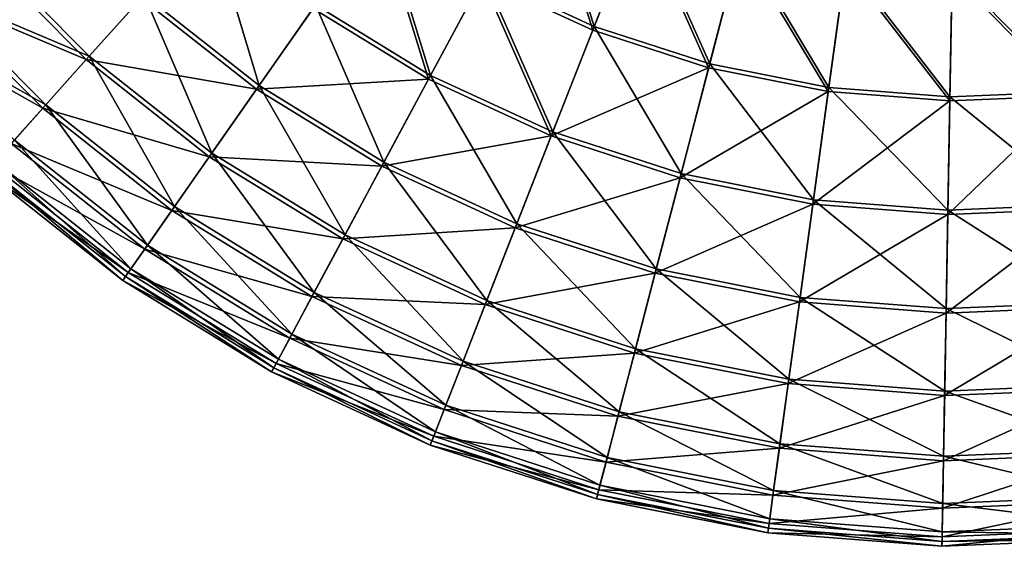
# Model space of a CAD drawing. Header units: millimetres. Extents: x -842 to -342, y 0 to 500.
# Tile 3 of 68: x -752 to -585, y 0 to 89. Entities that reach past the tile are written whole.
import ezdxf

# ---------------------------------------------------------------- set-up
doc = ezdxf.new("R2010")
doc.units = ezdxf.units.MM
doc.header["$LTSCALE"] = 25.4
doc.layers.get('0').update_dxf_attribs({"true_color": 0xff5454})

# ---------------------------------------------------------------- blocks, each defined once
blk = doc.blocks.new('HEMISPHERE-SUPER-L-10296-10297-10298 .STL#2')
at = {"color": 250, "true_color": 0x362c26}
mesh = blk.add_polyface(dxfattribs=at)
corners = [(-248.58, 376.21, 14.87), (-249.18, 346.63, 14.87), (-249.98, 346.62, 14.87), (-247.79, 376.12, 14.87), (-243.7, 405.42, 14.87), (-242.92, 405.25, 14.87), (-235.39, 433.85, 14.87), (-234.63, 433.59, 14.87), (-223.77, 461.1, 14.87), (-223.06, 460.75, 14.87), (-209.02, 486.79, 14.87), (-208.35, 486.35, 14.87), (-191.33, 510.55, 14.87), (-190.72, 510.03, 14.87), (-170.96, 532.05, 14.87), (-170.41, 531.46, 14.87), (-148.18, 550.99, 14.87), (-147.71, 550.34, 14.87), (-123.33, 567.1, 14.87), (-122.93, 566.4, 14.87), (-96.74, 580.16, 14.87), (-96.43, 579.42, 14.87), (-68.8, 589.98, 14.87), (-68.58, 589.21, 14.87), (-39.89, 596.43, 14.87), (-39.76, 595.64, 14.87), (-10.42, 599.42, 14.87), (-10.39, 598.62, 14.87), (19.2, 598.9, 14.87), (19.14, 598.1, 14.87), (48.39, 594.09, 14.87), (48.54, 594.88, 14.87), (76.96, 586.65, 14.87), (77.21, 587.41, 14.87), (104.45, 575.89, 14.87), (104.79, 576.61, 14.87), (130.48, 561.94, 14.87), (130.9, 562.63, 14.87), (154.68, 545.02, 14.87), (155.17, 545.65, 14.87), (176.7, 525.36, 14.87), (177.27, 525.92, 14.87), (196.24, 503.22, 14.87), (196.87, 503.72, 14.87), (213.03, 478.94, 14.87), (213.71, 479.35, 14.87), (226.83, 452.83, 14.87), (227.56, 453.16, 14.87), (237.44, 425.28, 14.87), (238.2, 425.52, 14.87), (244.72, 396.67, 14.87), (245.51, 396.82, 14.87), (248.57, 367.39, 14.87), (249.36, 367.45, 14.87), (248.92, 337.87, 14.87), (-247.87, 317.08, 14.87), (-247.08, 317.18, 14.87), (-242.28, 287.99, 14.87), (-241.51, 288.19, 14.87), (-233.29, 259.77, 14.87), (-232.54, 260.05, 14.87), (-221.02, 232.81, 14.87), (-220.32, 233.18, 14.87), (-205.65, 207.48, 14.87), (-205, 207.94, 14.87), (-187.4, 184.16, 14.87), (-186.8, 184.69, 14.87), (-166.51, 163.16, 14.87), (-165.98, 163.75, 14.87), (-143.29, 144.77, 14.87), (-142.83, 145.43, 14.87), (-118.05, 129.26, 14.87), (-117.67, 129.97, 14.87), (-91.16, 116.85, 14.87), (-90.87, 117.59, 14.87), (-62.99, 107.7, 14.87), (-62.79, 108.47, 14.87), (-33.93, 101.95, 14.87), (-33.82, 102.74, 14.87), (-4.4, 99.67, 14.87), (-4.38, 100.47, 14.87), (25.2, 100.91, 14.87), (25.12, 101.7, 14.87), (54.26, 106.41, 14.87), (54.44, 105.63, 14.87), (82.65, 114.54, 14.87), (82.91, 113.78, 14.87), (109.87, 125.96, 14.87), (110.23, 125.25, 14.87), (135.56, 140.53, 14.87), (135.99, 139.86, 14.87), (159.34, 158.03, 14.87), (159.85, 157.42, 14.87), (180.88, 178.22, 14.87), (181.46, 177.67, 14.87), (199.89, 200.82, 14.87), (200.53, 200.34, 14.87), (216.08, 225.5, 14.87), (216.78, 225.1, 14.87), (229.25, 251.93, 14.87), (229.98, 251.62, 14.87), (239.19, 279.73, 14.87), (239.96, 279.51, 14.87), (245.78, 308.51, 14.87), (246.57, 308.38, 14.87), (249.72, 337.83, 14.87)]
mesh.append_faces([[corners[k] for k in face] for face in [(0, 1, 2), (1, 0, 3), (3, 4, 5), (5, 6, 7), (7, 8, 9), (9, 10, 11), (11, 12, 13), (13, 14, 15), (15, 16, 17), (17, 18, 19), (19, 20, 21), (21, 22, 23), (23, 24, 25), (25, 26, 27), (27, 28, 29), (29, 28, 30), (30, 31, 32), (32, 33, 34), (34, 35, 36), (36, 37, 38), (38, 39, 40), (40, 41, 42), (42, 43, 44), (44, 45, 46), (46, 47, 48), (48, 49, 50), (50, 51, 52), (52, 53, 54), (55, 56, 57), (57, 58, 59), (59, 60, 61), (61, 62, 63), (63, 64, 65), (65, 66, 67), (67, 68, 69), (69, 70, 71), (71, 72, 73), (73, 74, 75), (75, 76, 77), (77, 78, 79), (79, 80, 81), (81, 83, 84), (84, 85, 86), (86, 87, 88), (88, 89, 90), (90, 91, 92), (92, 93, 94), (94, 95, 96), (96, 97, 98), (98, 99, 100), (100, 101, 102), (102, 103, 104), (104, 54, 105), (105, 54, 53)]], dxfattribs={"vtx0": -1, "vtx1": -1, "color": 250})
mesh.append_faces([[corners[k] for k in face] for face in [(3, 0, 4), (5, 4, 6), (7, 6, 8), (9, 8, 10), (11, 10, 12), (13, 12, 14), (15, 14, 16), (17, 16, 18), (19, 18, 20), (21, 20, 22), (23, 22, 24), (25, 24, 26), (27, 26, 28), (30, 28, 31), (32, 31, 33), (34, 33, 35), (36, 35, 37), (38, 37, 39), (40, 39, 41), (42, 41, 43), (44, 43, 45), (46, 45, 47), (48, 47, 49), (50, 49, 51), (52, 51, 53), (1, 55, 2), (55, 1, 56), (57, 56, 58), (59, 58, 60), (61, 60, 62), (63, 62, 64), (65, 64, 66), (67, 66, 68), (69, 68, 70), (71, 70, 72), (73, 72, 74), (75, 74, 76), (77, 76, 78), (79, 78, 80), (81, 80, 82), (81, 82, 83), (84, 83, 85), (86, 85, 87), (88, 87, 89), (90, 89, 91), (92, 91, 93), (94, 93, 95), (96, 95, 97), (98, 97, 99), (100, 99, 101), (102, 101, 103), (104, 103, 54)]], dxfattribs={"vtx0": -1, "vtx2": -1, "color": 250})
mesh = blk.add_polyface(dxfattribs=at)
corners = [(-71.9, 215.42, 212.15), (-63.35, 187.85, 193.51), (-82.04, 196.48, 193.51), (-55.52, 207.86, 212.15)]
mesh.append_faces([[corners[k] for k in face] for face in [(0, 1, 2), (1, 0, 3)]], dxfattribs={"vtx0": -1, "color": 250})
mesh = blk.add_polyface(dxfattribs=at)
corners = [(-63.61, 187.2, 193.95), (-72.21, 214.83, 212.64), (-82.38, 195.86, 193.95), (-55.76, 207.23, 212.64)]
mesh.append_faces([[corners[k] for k in face] for face in [(0, 1, 2), (1, 0, 3)]], dxfattribs={"vtx0": -1, "color": 250})
mesh = blk.add_polyface(dxfattribs=at)
corners = [(-167.65, 201.6, 124.77), (-139.65, 193.23, 149.54), (-148.96, 182.81, 124.77), (-157.17, 210.85, 149.54)]
mesh.append_faces([[corners[k] for k in face] for face in [(0, 1, 2), (1, 0, 3)]], dxfattribs={"vtx0": -1, "color": 250})
mesh = blk.add_polyface(dxfattribs=at)
corners = [(-140.15, 192.67, 149.85), (-168.23, 201.09, 125.02), (-149.48, 182.23, 125.02), (-157.73, 210.35, 149.85)]
mesh.append_faces([[corners[k] for k in face] for face in [(0, 1, 2), (1, 0, 3)]], dxfattribs={"vtx0": -1, "color": 250})
mesh = blk.add_polyface(dxfattribs=at)
corners = [(-99.58, 207.26, 193.51), (-91.12, 179.54, 172.55), (-110.6, 191.51, 172.55), (-82.04, 196.48, 193.51)]
mesh.append_faces([[corners[k] for k in face] for face in [(0, 1, 2), (1, 0, 3)]], dxfattribs={"vtx0": -1, "color": 250})
mesh = blk.add_polyface(dxfattribs=at)
corners = [(-43.95, 180.81, 193.95), (-55.76, 207.23, 212.64), (-63.61, 187.2, 193.95), (-38.53, 201.64, 212.64)]
mesh.append_faces([[corners[k] for k in face] for face in [(0, 1, 2), (1, 0, 3)]], dxfattribs={"vtx0": -1, "color": 250})
mesh = blk.add_polyface(dxfattribs=at)
corners = [(-55.52, 207.86, 212.15), (-43.77, 181.49, 193.51), (-63.35, 187.85, 193.51), (-38.36, 202.29, 212.15)]
mesh.append_faces([[corners[k] for k in face] for face in [(0, 1, 2), (1, 0, 3)]], dxfattribs={"vtx0": -1, "color": 250})
mesh = blk.add_polyface(dxfattribs=at)
corners = [(-128.52, 205.7, 172.55), (-120.18, 177.81, 149.54), (-139.65, 193.23, 149.54), (-110.6, 191.51, 172.55)]
mesh.append_faces([[corners[k] for k in face] for face in [(0, 1, 2), (1, 0, 3)]], dxfattribs={"vtx0": -1, "color": 250})
mesh = blk.add_polyface(dxfattribs=at)
corners = [(-91.46, 178.89, 172.93), (-99.98, 206.68, 193.95), (-111.02, 190.91, 172.93), (-82.38, 195.86, 193.95)]
mesh.append_faces([[corners[k] for k in face] for face in [(0, 1, 2), (1, 0, 3)]], dxfattribs={"vtx0": -1, "color": 250})
mesh = blk.add_polyface(dxfattribs=at)
corners = [(-111.02, 190.91, 172.93), (-140.15, 192.67, 149.85), (-120.61, 177.2, 149.85), (-129.01, 205.15, 172.93)]
mesh.append_faces([[corners[k] for k in face] for face in [(0, 1, 2), (1, 0, 3)]], dxfattribs={"vtx0": -1, "color": 250})
mesh = blk.add_polyface(dxfattribs=at)
corners = [(-38.36, 202.29, 212.15), (-23.58, 177.5, 193.51), (-43.77, 181.49, 193.51), (-20.66, 198.78, 212.15)]
mesh.append_faces([[corners[k] for k in face] for face in [(0, 1, 2), (1, 0, 3)]], dxfattribs={"vtx0": -1, "color": 250})
mesh = blk.add_polyface(dxfattribs=at)
corners = [(-149.48, 182.23, 125.02), (-176.53, 193.75, 98.76), (-156.86, 173.97, 98.76), (-168.23, 201.09, 125.02)]
mesh.append_faces([[corners[k] for k in face] for face in [(0, 1, 2), (1, 0, 3)]], dxfattribs={"vtx0": -1, "color": 250})
mesh = blk.add_polyface(dxfattribs=at)
corners = [(-175.95, 194.27, 98.58), (-148.96, 182.81, 124.77), (-156.33, 174.55, 98.58), (-167.65, 201.6, 124.77)]
mesh.append_faces([[corners[k] for k in face] for face in [(0, 1, 2), (1, 0, 3)]], dxfattribs={"vtx0": -1, "color": 250})
mesh = blk.add_polyface(dxfattribs=at)
corners = [(-23.68, 176.8, 193.95), (-38.53, 201.64, 212.64), (-43.95, 180.81, 193.95), (-20.76, 198.12, 212.64)]
mesh.append_faces([[corners[k] for k in face] for face in [(0, 1, 2), (1, 0, 3)]], dxfattribs={"vtx0": -1, "color": 250})
mesh = blk.add_polyface(dxfattribs=at)
corners = [(-20.66, 198.78, 212.15), (-3.06, 175.92, 193.51), (-23.58, 177.5, 193.51), (-2.68, 197.4, 212.15)]
mesh.append_faces([[corners[k] for k in face] for face in [(0, 1, 2), (1, 0, 3)]], dxfattribs={"vtx0": -1, "color": 250})
mesh = blk.add_polyface(dxfattribs=at)
corners = [(-3.07, 175.21, 193.95), (-20.76, 198.12, 212.64), (-23.68, 176.8, 193.95), (-2.69, 196.73, 212.64)]
mesh.append_faces([[corners[k] for k in face] for face in [(0, 1, 2), (1, 0, 3)]], dxfattribs={"vtx0": -1, "color": 250})
mesh = blk.add_polyface(dxfattribs=at)
corners = [(17.58, 176.08, 193.95), (-2.69, 196.73, 212.64), (-3.07, 175.21, 193.95), (15.41, 197.48, 212.64)]
mesh.append_faces([[corners[k] for k in face] for face in [(0, 1, 2), (1, 0, 3)]], dxfattribs={"vtx0": -1, "color": 250})
mesh = blk.add_polyface(dxfattribs=at)
corners = [(-2.68, 197.4, 212.15), (17.51, 176.77, 193.51), (-3.06, 175.92, 193.51), (15.35, 198.15, 212.15)]
mesh.append_faces([[corners[k] for k in face] for face in [(0, 1, 2), (1, 0, 3)]], dxfattribs={"vtx0": -1, "color": 250})
mesh = blk.add_polyface(dxfattribs=at)
corners = [(-70.63, 169.27, 172.93), (-82.38, 195.86, 193.95), (-91.46, 178.89, 172.93), (-63.61, 187.2, 193.95)]
mesh.append_faces([[corners[k] for k in face] for face in [(0, 1, 2), (1, 0, 3)]], dxfattribs={"vtx0": -1, "color": 250})
mesh = blk.add_polyface(dxfattribs=at)
corners = [(-82.04, 196.48, 193.51), (-70.36, 169.95, 172.55), (-91.12, 179.54, 172.55), (-63.35, 187.85, 193.51)]
mesh.append_faces([[corners[k] for k in face] for face in [(0, 1, 2), (1, 0, 3)]], dxfattribs={"vtx0": -1, "color": 250})
mesh = blk.add_polyface(dxfattribs=at)
corners = [(-156.86, 173.97, 98.76), (-182.54, 188.45, 71.41), (-162.2, 167.99, 71.41), (-176.53, 193.75, 98.76)]
mesh.append_faces([[corners[k] for k in face] for face in [(0, 1, 2), (1, 0, 3)]], dxfattribs={"vtx0": -1, "color": 250})
mesh = blk.add_polyface(dxfattribs=at)
corners = [(-181.95, 188.97, 71.29), (-156.33, 174.55, 98.58), (-161.67, 168.58, 71.29), (-175.95, 194.27, 98.58)]
mesh.append_faces([[corners[k] for k in face] for face in [(0, 1, 2), (1, 0, 3)]], dxfattribs={"vtx0": -1, "color": 250})
mesh = blk.add_polyface(dxfattribs=at)
corners = [(-120.61, 177.2, 149.85), (-149.48, 182.23, 125.02), (-128.63, 165.73, 125.02), (-140.15, 192.67, 149.85)]
mesh.append_faces([[corners[k] for k in face] for face in [(0, 1, 2), (1, 0, 3)]], dxfattribs={"vtx0": -1, "color": 250})
mesh = blk.add_polyface(dxfattribs=at)
corners = [(-139.65, 193.23, 149.54), (-128.19, 166.36, 124.77), (-148.96, 182.81, 124.77), (-120.18, 177.81, 149.54)]
mesh.append_faces([[corners[k] for k in face] for face in [(0, 1, 2), (1, 0, 3)]], dxfattribs={"vtx0": -1, "color": 250})
mesh = blk.add_polyface(dxfattribs=at)
corners = [(-91.46, 178.89, 172.93), (-120.61, 177.2, 149.85), (-99.37, 164.14, 149.85), (-111.02, 190.91, 172.93)]
mesh.append_faces([[corners[k] for k in face] for face in [(0, 1, 2), (1, 0, 3)]], dxfattribs={"vtx0": -1, "color": 250})
mesh = blk.add_polyface(dxfattribs=at)
corners = [(-110.6, 191.51, 172.55), (-99.01, 164.81, 149.54), (-120.18, 177.81, 149.54), (-91.12, 179.54, 172.55)]
mesh.append_faces([[corners[k] for k in face] for face in [(0, 1, 2), (1, 0, 3)]], dxfattribs={"vtx0": -1, "color": 250})
mesh = blk.add_polyface(dxfattribs=at)
corners = [(-43.95, 180.81, 193.95), (-70.63, 169.27, 172.93), (-48.8, 162.19, 172.93), (-63.61, 187.2, 193.95)]
mesh.append_faces([[corners[k] for k in face] for face in [(0, 1, 2), (1, 0, 3)]], dxfattribs={"vtx0": -1, "color": 250})
mesh = blk.add_polyface(dxfattribs=at)
corners = [(-63.35, 187.85, 193.51), (-48.62, 162.89, 172.55), (-70.36, 169.95, 172.55), (-43.77, 181.49, 193.51)]
mesh.append_faces([[corners[k] for k in face] for face in [(0, 1, 2), (1, 0, 3)]], dxfattribs={"vtx0": -1, "color": 250})
mesh = blk.add_polyface(dxfattribs=at)
corners = [(-128.63, 165.73, 125.02), (-156.86, 173.97, 98.76), (-134.98, 156.65, 98.76), (-149.48, 182.23, 125.02)]
mesh.append_faces([[corners[k] for k in face] for face in [(0, 1, 2), (1, 0, 3)]], dxfattribs={"vtx0": -1, "color": 250})
mesh = blk.add_polyface(dxfattribs=at)
corners = [(-148.96, 182.81, 124.77), (-134.53, 157.29, 98.58), (-156.33, 174.55, 98.58), (-128.19, 166.36, 124.77)]
mesh.append_faces([[corners[k] for k in face] for face in [(0, 1, 2), (1, 0, 3)]], dxfattribs={"vtx0": -1, "color": 250})
mesh = blk.add_polyface(dxfattribs=at)
corners = [(-23.68, 176.8, 193.95), (-48.8, 162.19, 172.93), (-26.29, 157.73, 172.93), (-43.95, 180.81, 193.95)]
mesh.append_faces([[corners[k] for k in face] for face in [(0, 1, 2), (1, 0, 3)]], dxfattribs={"vtx0": -1, "color": 250})
mesh = blk.add_polyface(dxfattribs=at)
corners = [(-43.77, 181.49, 193.51), (-26.19, 158.45, 172.55), (-48.62, 162.89, 172.55), (-23.58, 177.5, 193.51)]
mesh.append_faces([[corners[k] for k in face] for face in [(0, 1, 2), (1, 0, 3)]], dxfattribs={"vtx0": -1, "color": 250})
mesh = blk.add_polyface(dxfattribs=at)
corners = [(-70.63, 169.27, 172.93), (-99.37, 164.14, 149.85), (-76.73, 153.69, 149.85), (-91.46, 178.89, 172.93)]
mesh.append_faces([[corners[k] for k in face] for face in [(0, 1, 2), (1, 0, 3)]], dxfattribs={"vtx0": -1, "color": 250})
mesh = blk.add_polyface(dxfattribs=at)
corners = [(-91.12, 179.54, 172.55), (-76.46, 154.39, 149.54), (-99.01, 164.81, 149.54), (-70.36, 169.95, 172.55)]
mesh.append_faces([[corners[k] for k in face] for face in [(0, 1, 2), (1, 0, 3)]], dxfattribs={"vtx0": -1, "color": 250})
mesh = blk.add_polyface(dxfattribs=at)
corners = [(-99.37, 164.14, 149.85), (-128.63, 165.73, 125.02), (-105.97, 151.81, 125.02), (-120.61, 177.2, 149.85)]
mesh.append_faces([[corners[k] for k in face] for face in [(0, 1, 2), (1, 0, 3)]], dxfattribs={"vtx0": -1, "color": 250})
mesh = blk.add_polyface(dxfattribs=at)
corners = [(-120.18, 177.81, 149.54), (-105.61, 152.48, 124.77), (-128.19, 166.36, 124.77), (-99.01, 164.81, 149.54)]
mesh.append_faces([[corners[k] for k in face] for face in [(0, 1, 2), (1, 0, 3)]], dxfattribs={"vtx0": -1, "color": 250})
mesh = blk.add_polyface(dxfattribs=at)
corners = [(-23.58, 177.5, 193.51), (-3.39, 156.7, 172.55), (-26.19, 158.45, 172.55), (-3.06, 175.92, 193.51)]
mesh.append_faces([[corners[k] for k in face] for face in [(0, 1, 2), (1, 0, 3)]], dxfattribs={"vtx0": -1, "color": 250})
mesh = blk.add_polyface(dxfattribs=at)
corners = [(-3.07, 175.21, 193.95), (-26.29, 157.73, 172.93), (-3.41, 155.97, 172.93), (-23.68, 176.8, 193.95)]
mesh.append_faces([[corners[k] for k in face] for face in [(0, 1, 2), (1, 0, 3)]], dxfattribs={"vtx0": -1, "color": 250})
mesh = blk.add_polyface(dxfattribs=at)
corners = [(17.58, 176.08, 193.95), (-3.41, 155.97, 172.93), (19.52, 156.92, 172.93), (-3.07, 175.21, 193.95)]
mesh.append_faces([[corners[k] for k in face] for face in [(0, 1, 2), (1, 0, 3)]], dxfattribs={"vtx0": -1, "color": 250})
mesh = blk.add_polyface(dxfattribs=at)
corners = [(-3.06, 175.92, 193.51), (19.45, 157.65, 172.55), (-3.39, 156.7, 172.55), (17.51, 176.77, 193.51)]
mesh.append_faces([[corners[k] for k in face] for face in [(0, 1, 2), (1, 0, 3)]], dxfattribs={"vtx0": -1, "color": 250})
mesh = blk.add_polyface(dxfattribs=at)
corners = [(-134.98, 156.65, 98.76), (-162.2, 167.99, 71.41), (-139.57, 150.08, 71.41), (-156.86, 173.97, 98.76)]
mesh.append_faces([[corners[k] for k in face] for face in [(0, 1, 2), (1, 0, 3)]], dxfattribs={"vtx0": -1, "color": 250})
mesh = blk.add_polyface(dxfattribs=at)
corners = [(-156.33, 174.55, 98.58), (-139.12, 150.73, 71.29), (-161.67, 168.58, 71.29), (-134.53, 157.29, 98.58)]
mesh.append_faces([[corners[k] for k in face] for face in [(0, 1, 2), (1, 0, 3)]], dxfattribs={"vtx0": -1, "color": 250})
mesh = blk.add_polyface(dxfattribs=at)
corners = [(-48.8, 162.19, 172.93), (-76.73, 153.69, 149.85), (-53.02, 145.99, 149.85), (-70.63, 169.27, 172.93)]
mesh.append_faces([[corners[k] for k in face] for face in [(0, 1, 2), (1, 0, 3)]], dxfattribs={"vtx0": -1, "color": 250})
mesh = blk.add_polyface(dxfattribs=at)
corners = [(-70.36, 169.95, 172.55), (-52.83, 146.72, 149.54), (-76.46, 154.39, 149.54), (-48.62, 162.89, 172.55)]
mesh.append_faces([[corners[k] for k in face] for face in [(0, 1, 2), (1, 0, 3)]], dxfattribs={"vtx0": -1, "color": 250})
mesh = blk.add_polyface(dxfattribs=at)
corners = [(-139.57, 150.08, 71.41), (-165.43, 164.37, 43.33), (-142.36, 146.1, 43.33), (-162.2, 167.99, 71.41)]
mesh.append_faces([[corners[k] for k in face] for face in [(0, 1, 2), (1, 0, 3)]], dxfattribs={"vtx0": -1, "color": 250})
mesh = blk.add_polyface(dxfattribs=at)
corners = [(-161.67, 168.58, 71.29), (-141.9, 146.76, 43.26), (-164.9, 164.96, 43.26), (-139.12, 150.73, 71.29)]
mesh.append_faces([[corners[k] for k in face] for face in [(0, 1, 2), (1, 0, 3)]], dxfattribs={"vtx0": -1, "color": 250})
mesh = blk.add_polyface(dxfattribs=at)
corners = [(-105.97, 151.81, 125.02), (-134.98, 156.65, 98.76), (-111.21, 142.04, 98.76), (-128.63, 165.73, 125.02)]
mesh.append_faces([[corners[k] for k in face] for face in [(0, 1, 2), (1, 0, 3)]], dxfattribs={"vtx0": -1, "color": 250})
mesh = blk.add_polyface(dxfattribs=at)
corners = [(-128.19, 166.36, 124.77), (-110.84, 142.73, 98.58), (-134.53, 157.29, 98.58), (-105.61, 152.48, 124.77)]
mesh.append_faces([[corners[k] for k in face] for face in [(0, 1, 2), (1, 0, 3)]], dxfattribs={"vtx0": -1, "color": 250})
mesh = blk.add_polyface(dxfattribs=at)
corners = [(-142.36, 146.1, 43.33), (-166.51, 163.16, 14.87), (-143.29, 144.77, 14.87), (-165.43, 164.37, 43.33)]
mesh.append_faces([[corners[k] for k in face] for face in [(0, 1, 2), (1, 0, 3)]], dxfattribs={"vtx0": -1, "color": 250})
mesh = blk.add_polyface(dxfattribs=at)
corners = [(-164.9, 164.96, 43.26), (-142.83, 145.43, 14.87), (-165.98, 163.75, 14.87), (-141.9, 146.76, 43.26)]
mesh.append_faces([[corners[k] for k in face] for face in [(0, 1, 2), (1, 0, 3)]], dxfattribs={"vtx0": -1, "color": 250})
mesh = blk.add_polyface(dxfattribs=at)
corners = [(-76.73, 153.69, 149.85), (-105.97, 151.81, 125.02), (-81.83, 140.66, 125.02), (-99.37, 164.14, 149.85)]
mesh.append_faces([[corners[k] for k in face] for face in [(0, 1, 2), (1, 0, 3)]], dxfattribs={"vtx0": -1, "color": 250})
mesh = blk.add_polyface(dxfattribs=at)
corners = [(-99.01, 164.81, 149.54), (-81.55, 141.38, 124.77), (-105.61, 152.48, 124.77), (-76.46, 154.39, 149.54)]
mesh.append_faces([[corners[k] for k in face] for face in [(0, 1, 2), (1, 0, 3)]], dxfattribs={"vtx0": -1, "color": 250})
mesh = blk.add_polyface(dxfattribs=at)
corners = [(-26.29, 157.73, 172.93), (-53.02, 145.99, 149.85), (-28.56, 141.15, 149.85), (-48.8, 162.19, 172.93)]
mesh.append_faces([[corners[k] for k in face] for face in [(0, 1, 2), (1, 0, 3)]], dxfattribs={"vtx0": -1, "color": 250})
mesh = blk.add_polyface(dxfattribs=at)
corners = [(-48.62, 162.89, 172.55), (-28.46, 141.9, 149.54), (-52.83, 146.72, 149.54), (-26.19, 158.45, 172.55)]
mesh.append_faces([[corners[k] for k in face] for face in [(0, 1, 2), (1, 0, 3)]], dxfattribs={"vtx0": -1, "color": 250})
mesh = blk.add_polyface(dxfattribs=at)
corners = [(-134.53, 157.29, 98.58), (-114.62, 135.67, 71.29), (-139.12, 150.73, 71.29), (-110.84, 142.73, 98.58)]
mesh.append_faces([[corners[k] for k in face] for face in [(0, 1, 2), (1, 0, 3)]], dxfattribs={"vtx0": -1, "color": 250})
mesh = blk.add_polyface(dxfattribs=at)
corners = [(-3.41, 155.97, 172.93), (-28.56, 141.15, 149.85), (-3.7, 139.24, 149.85), (-26.29, 157.73, 172.93)]
mesh.append_faces([[corners[k] for k in face] for face in [(0, 1, 2), (1, 0, 3)]], dxfattribs={"vtx0": -1, "color": 250})
mesh = blk.add_polyface(dxfattribs=at)
corners = [(-26.19, 158.45, 172.55), (-3.69, 139.99, 149.54), (-28.46, 141.9, 149.54), (-3.39, 156.7, 172.55)]
mesh.append_faces([[corners[k] for k in face] for face in [(0, 1, 2), (1, 0, 3)]], dxfattribs={"vtx0": -1, "color": 250})
mesh = blk.add_polyface(dxfattribs=at)
corners = [(-3.39, 156.7, 172.55), (21.13, 141.03, 149.54), (-3.69, 139.99, 149.54), (19.45, 157.65, 172.55)]
mesh.append_faces([[corners[k] for k in face] for face in [(0, 1, 2), (1, 0, 3)]], dxfattribs={"vtx0": -1, "color": 250})
mesh = blk.add_polyface(dxfattribs=at)
corners = [(-111.21, 142.04, 98.76), (-139.57, 150.08, 71.41), (-114.99, 134.97, 71.41), (-134.98, 156.65, 98.76)]
mesh.append_faces([[corners[k] for k in face] for face in [(0, 1, 2), (1, 0, 3)]], dxfattribs={"vtx0": -1, "color": 250})
mesh = blk.add_polyface(dxfattribs=at)
corners = [(19.52, 156.92, 172.93), (-3.7, 139.24, 149.85), (21.21, 140.28, 149.85), (-3.41, 155.97, 172.93)]
mesh.append_faces([[corners[k] for k in face] for face in [(0, 1, 2), (1, 0, 3)]], dxfattribs={"vtx0": -1, "color": 250})
mesh = blk.add_polyface(dxfattribs=at)
corners = [(-53.02, 145.99, 149.85), (-81.83, 140.66, 125.02), (-56.54, 132.45, 125.02), (-76.73, 153.69, 149.85)]
mesh.append_faces([[corners[k] for k in face] for face in [(0, 1, 2), (1, 0, 3)]], dxfattribs={"vtx0": -1, "color": 250})
mesh = blk.add_polyface(dxfattribs=at)
corners = [(-76.46, 154.39, 149.54), (-56.35, 133.19, 124.77), (-81.55, 141.38, 124.77), (-52.83, 146.72, 149.54)]
mesh.append_faces([[corners[k] for k in face] for face in [(0, 1, 2), (1, 0, 3)]], dxfattribs={"vtx0": -1, "color": 250})
mesh = blk.add_polyface(dxfattribs=at)
corners = [(-105.61, 152.48, 124.77), (-85.59, 131.07, 98.58), (-110.84, 142.73, 98.58), (-81.55, 141.38, 124.77)]
mesh.append_faces([[corners[k] for k in face] for face in [(0, 1, 2), (1, 0, 3)]], dxfattribs={"vtx0": -1, "color": 250})
mesh = blk.add_polyface(dxfattribs=at)
corners = [(-139.12, 150.73, 71.29), (-116.91, 131.4, 43.26), (-141.9, 146.76, 43.26), (-114.62, 135.67, 71.29)]
mesh.append_faces([[corners[k] for k in face] for face in [(0, 1, 2), (1, 0, 3)]], dxfattribs={"vtx0": -1, "color": 250})
mesh = blk.add_polyface(dxfattribs=at)
corners = [(-81.83, 140.66, 125.02), (-111.21, 142.04, 98.76), (-85.87, 130.34, 98.76), (-105.97, 151.81, 125.02)]
mesh.append_faces([[corners[k] for k in face] for face in [(0, 1, 2), (1, 0, 3)]], dxfattribs={"vtx0": -1, "color": 250})
mesh = blk.add_polyface(dxfattribs=at)
corners = [(-114.99, 134.97, 71.41), (-142.36, 146.1, 43.33), (-117.28, 130.69, 43.33), (-139.57, 150.08, 71.41)]
mesh.append_faces([[corners[k] for k in face] for face in [(0, 1, 2), (1, 0, 3)]], dxfattribs={"vtx0": -1, "color": 250})
mesh = blk.add_polyface(dxfattribs=at)
corners = [(-117.28, 130.69, 43.33), (-143.29, 144.77, 14.87), (-118.05, 129.26, 14.87), (-142.36, 146.1, 43.33)]
mesh.append_faces([[corners[k] for k in face] for face in [(0, 1, 2), (1, 0, 3)]], dxfattribs={"vtx0": -1, "color": 250})
mesh = blk.add_polyface(dxfattribs=at)
corners = [(-141.9, 146.76, 43.26), (-117.67, 129.97, 14.87), (-142.83, 145.43, 14.87), (-116.91, 131.4, 43.26)]
mesh.append_faces([[corners[k] for k in face] for face in [(0, 1, 2), (1, 0, 3)]], dxfattribs={"vtx0": -1, "color": 250})
mesh = blk.add_polyface(dxfattribs=at)
corners = [(-28.56, 141.15, 149.85), (-56.54, 132.45, 125.02), (-30.46, 127.29, 125.02), (-53.02, 145.99, 149.85)]
mesh.append_faces([[corners[k] for k in face] for face in [(0, 1, 2), (1, 0, 3)]], dxfattribs={"vtx0": -1, "color": 250})
mesh = blk.add_polyface(dxfattribs=at)
corners = [(-52.83, 146.72, 149.54), (-30.35, 128.05, 124.77), (-56.35, 133.19, 124.77), (-28.46, 141.9, 149.54)]
mesh.append_faces([[corners[k] for k in face] for face in [(0, 1, 2), (1, 0, 3)]], dxfattribs={"vtx0": -1, "color": 250})
mesh = blk.add_polyface(dxfattribs=at)
corners = [(-85.87, 130.34, 98.76), (-114.99, 134.97, 71.41), (-88.8, 122.88, 71.41), (-111.21, 142.04, 98.76)]
mesh.append_faces([[corners[k] for k in face] for face in [(0, 1, 2), (1, 0, 3)]], dxfattribs={"vtx0": -1, "color": 250})
mesh = blk.add_polyface(dxfattribs=at)
corners = [(-110.84, 142.73, 98.58), (-88.51, 123.62, 71.29), (-114.62, 135.67, 71.29), (-85.59, 131.07, 98.58)]
mesh.append_faces([[corners[k] for k in face] for face in [(0, 1, 2), (1, 0, 3)]], dxfattribs={"vtx0": -1, "color": 250})
mesh = blk.add_polyface(dxfattribs=at)
corners = [(-56.54, 132.45, 125.02), (-85.87, 130.34, 98.76), (-59.33, 121.73, 98.76), (-81.83, 140.66, 125.02)]
mesh.append_faces([[corners[k] for k in face] for face in [(0, 1, 2), (1, 0, 3)]], dxfattribs={"vtx0": -1, "color": 250})
mesh = blk.add_polyface(dxfattribs=at)
corners = [(-81.55, 141.38, 124.77), (-59.14, 122.48, 98.58), (-85.59, 131.07, 98.58), (-56.35, 133.19, 124.77)]
mesh.append_faces([[corners[k] for k in face] for face in [(0, 1, 2), (1, 0, 3)]], dxfattribs={"vtx0": -1, "color": 250})
mesh = blk.add_polyface(dxfattribs=at)
corners = [(-3.7, 139.24, 149.85), (-30.46, 127.29, 125.02), (-3.95, 125.24, 125.02), (-28.56, 141.15, 149.85)]
mesh.append_faces([[corners[k] for k in face] for face in [(0, 1, 2), (1, 0, 3)]], dxfattribs={"vtx0": -1, "color": 250})
mesh = blk.add_polyface(dxfattribs=at)
corners = [(-28.46, 141.9, 149.54), (-3.93, 126.01, 124.77), (-30.35, 128.05, 124.77), (-3.69, 139.99, 149.54)]
mesh.append_faces([[corners[k] for k in face] for face in [(0, 1, 2), (1, 0, 3)]], dxfattribs={"vtx0": -1, "color": 250})
mesh = blk.add_polyface(dxfattribs=at)
corners = [(21.21, 140.28, 149.85), (-3.95, 125.24, 125.02), (22.62, 126.35, 125.02), (-3.7, 139.24, 149.85)]
mesh.append_faces([[corners[k] for k in face] for face in [(0, 1, 2), (1, 0, 3)]], dxfattribs={"vtx0": -1, "color": 250})
mesh = blk.add_polyface(dxfattribs=at)
corners = [(-3.69, 139.99, 149.54), (22.54, 127.12, 124.77), (-3.93, 126.01, 124.77), (21.13, 141.03, 149.54)]
mesh.append_faces([[corners[k] for k in face] for face in [(0, 1, 2), (1, 0, 3)]], dxfattribs={"vtx0": -1, "color": 250})
mesh = blk.add_polyface(dxfattribs=at)
corners = [(-114.62, 135.67, 71.29), (-90.28, 119.1, 43.26), (-116.91, 131.4, 43.26), (-88.51, 123.62, 71.29)]
mesh.append_faces([[corners[k] for k in face] for face in [(0, 1, 2), (1, 0, 3)]], dxfattribs={"vtx0": -1, "color": 250})
mesh = blk.add_polyface(dxfattribs=at)
corners = [(-88.8, 122.88, 71.41), (-117.28, 130.69, 43.33), (-90.57, 118.36, 43.33), (-114.99, 134.97, 71.41)]
mesh.append_faces([[corners[k] for k in face] for face in [(0, 1, 2), (1, 0, 3)]], dxfattribs={"vtx0": -1, "color": 250})
mesh = blk.add_polyface(dxfattribs=at)
corners = [(-30.46, 127.29, 125.02), (-59.33, 121.73, 98.76), (-31.96, 116.31, 98.76), (-56.54, 132.45, 125.02)]
mesh.append_faces([[corners[k] for k in face] for face in [(0, 1, 2), (1, 0, 3)]], dxfattribs={"vtx0": -1, "color": 250})
mesh = blk.add_polyface(dxfattribs=at)
corners = [(-56.35, 133.19, 124.77), (-31.86, 117.08, 98.58), (-59.14, 122.48, 98.58), (-30.35, 128.05, 124.77)]
mesh.append_faces([[corners[k] for k in face] for face in [(0, 1, 2), (1, 0, 3)]], dxfattribs={"vtx0": -1, "color": 250})
mesh = blk.add_polyface(dxfattribs=at)
corners = [(-90.57, 118.36, 43.33), (-118.05, 129.26, 14.87), (-91.16, 116.85, 14.87), (-117.28, 130.69, 43.33)]
mesh.append_faces([[corners[k] for k in face] for face in [(0, 1, 2), (1, 0, 3)]], dxfattribs={"vtx0": -1, "color": 250})
mesh = blk.add_polyface(dxfattribs=at)
corners = [(-116.91, 131.4, 43.26), (-90.87, 117.59, 14.87), (-117.67, 129.97, 14.87), (-90.28, 119.1, 43.26)]
mesh.append_faces([[corners[k] for k in face] for face in [(0, 1, 2), (1, 0, 3)]], dxfattribs={"vtx0": -1, "color": 250})
mesh = blk.add_polyface(dxfattribs=at)
corners = [(-59.33, 121.73, 98.76), (-88.8, 122.88, 71.41), (-61.35, 113.97, 71.41), (-85.87, 130.34, 98.76)]
mesh.append_faces([[corners[k] for k in face] for face in [(0, 1, 2), (1, 0, 3)]], dxfattribs={"vtx0": -1, "color": 250})
mesh = blk.add_polyface(dxfattribs=at)
corners = [(-85.59, 131.07, 98.58), (-61.15, 114.73, 71.29), (-88.51, 123.62, 71.29), (-59.14, 122.48, 98.58)]
mesh.append_faces([[corners[k] for k in face] for face in [(0, 1, 2), (1, 0, 3)]], dxfattribs={"vtx0": -1, "color": 250})
mesh = blk.add_polyface(dxfattribs=at)
corners = [(-3.95, 125.24, 125.02), (-31.96, 116.31, 98.76), (-4.14, 114.17, 98.76), (-30.46, 127.29, 125.02)]
mesh.append_faces([[corners[k] for k in face] for face in [(0, 1, 2), (1, 0, 3)]], dxfattribs={"vtx0": -1, "color": 250})
mesh = blk.add_polyface(dxfattribs=at)
corners = [(-30.35, 128.05, 124.77), (-4.13, 114.95, 98.58), (-31.86, 117.08, 98.58), (-3.93, 126.01, 124.77)]
mesh.append_faces([[corners[k] for k in face] for face in [(0, 1, 2), (1, 0, 3)]], dxfattribs={"vtx0": -1, "color": 250})
mesh = blk.add_polyface(dxfattribs=at)
corners = [(-3.93, 126.01, 124.77), (23.66, 116.11, 98.58), (-4.13, 114.95, 98.58), (22.54, 127.12, 124.77)]
mesh.append_faces([[corners[k] for k in face] for face in [(0, 1, 2), (1, 0, 3)]], dxfattribs={"vtx0": -1, "color": 250})
mesh = blk.add_polyface(dxfattribs=at)
corners = [(22.62, 126.35, 125.02), (-4.14, 114.17, 98.76), (23.74, 115.33, 98.76), (-3.95, 125.24, 125.02)]
mesh.append_faces([[corners[k] for k in face] for face in [(0, 1, 2), (1, 0, 3)]], dxfattribs={"vtx0": -1, "color": 250})
mesh = blk.add_polyface(dxfattribs=at)
corners = [(-88.51, 123.62, 71.29), (-62.38, 110.04, 43.26), (-90.28, 119.1, 43.26), (-61.15, 114.73, 71.29)]
mesh.append_faces([[corners[k] for k in face] for face in [(0, 1, 2), (1, 0, 3)]], dxfattribs={"vtx0": -1, "color": 250})
mesh = blk.add_polyface(dxfattribs=at)
corners = [(-61.35, 113.97, 71.41), (-90.57, 118.36, 43.33), (-62.58, 109.27, 43.33), (-88.8, 122.88, 71.41)]
mesh.append_faces([[corners[k] for k in face] for face in [(0, 1, 2), (1, 0, 3)]], dxfattribs={"vtx0": -1, "color": 250})
mesh = blk.add_polyface(dxfattribs=at)
corners = [(-59.14, 122.48, 98.58), (-32.94, 109.15, 71.29), (-61.15, 114.73, 71.29), (-31.86, 117.08, 98.58)]
mesh.append_faces([[corners[k] for k in face] for face in [(0, 1, 2), (1, 0, 3)]], dxfattribs={"vtx0": -1, "color": 250})
mesh = blk.add_polyface(dxfattribs=at)
corners = [(-31.96, 116.31, 98.76), (-61.35, 113.97, 71.41), (-33.05, 108.37, 71.41), (-59.33, 121.73, 98.76)]
mesh.append_faces([[corners[k] for k in face] for face in [(0, 1, 2), (1, 0, 3)]], dxfattribs={"vtx0": -1, "color": 250})
mesh = blk.add_polyface(dxfattribs=at)
corners = [(-90.28, 119.1, 43.26), (-62.79, 108.47, 14.87), (-90.87, 117.59, 14.87), (-62.38, 110.04, 43.26)]
mesh.append_faces([[corners[k] for k in face] for face in [(0, 1, 2), (1, 0, 3)]], dxfattribs={"vtx0": -1, "color": 250})
mesh = blk.add_polyface(dxfattribs=at)
corners = [(-62.58, 109.27, 43.33), (-91.16, 116.85, 14.87), (-62.99, 107.7, 14.87), (-90.57, 118.36, 43.33)]
mesh.append_faces([[corners[k] for k in face] for face in [(0, 1, 2), (1, 0, 3)]], dxfattribs={"vtx0": -1, "color": 250})
mesh = blk.add_polyface(dxfattribs=at)
corners = [(-31.86, 117.08, 98.58), (-4.27, 106.94, 71.29), (-32.94, 109.15, 71.29), (-4.13, 114.95, 98.58)]
mesh.append_faces([[corners[k] for k in face] for face in [(0, 1, 2), (1, 0, 3)]], dxfattribs={"vtx0": -1, "color": 250})
mesh = blk.add_polyface(dxfattribs=at)
corners = [(-4.14, 114.17, 98.76), (-33.05, 108.37, 71.41), (-4.28, 106.15, 71.41), (-31.96, 116.31, 98.76)]
mesh.append_faces([[corners[k] for k in face] for face in [(0, 1, 2), (1, 0, 3)]], dxfattribs={"vtx0": -1, "color": 250})
mesh = blk.add_polyface(dxfattribs=at)
corners = [(23.74, 115.33, 98.76), (-4.28, 106.15, 71.41), (24.54, 107.35, 71.41), (-4.14, 114.17, 98.76)]
mesh.append_faces([[corners[k] for k in face] for face in [(0, 1, 2), (1, 0, 3)]], dxfattribs={"vtx0": -1, "color": 250})
mesh = blk.add_polyface(dxfattribs=at)
corners = [(-4.13, 114.95, 98.58), (24.46, 108.14, 71.29), (-4.27, 106.94, 71.29), (23.66, 116.11, 98.58)]
mesh.append_faces([[corners[k] for k in face] for face in [(0, 1, 2), (1, 0, 3)]], dxfattribs={"vtx0": -1, "color": 250})
mesh = blk.add_polyface(dxfattribs=at)
corners = [(-33.05, 108.37, 71.41), (-62.58, 109.27, 43.33), (-33.71, 103.56, 43.33), (-61.35, 113.97, 71.41)]
mesh.append_faces([[corners[k] for k in face] for face in [(0, 1, 2), (1, 0, 3)]], dxfattribs={"vtx0": -1, "color": 250})
mesh = blk.add_polyface(dxfattribs=at)
corners = [(-61.15, 114.73, 71.29), (-33.6, 104.35, 43.26), (-62.38, 110.04, 43.26), (-32.94, 109.15, 71.29)]
mesh.append_faces([[corners[k] for k in face] for face in [(0, 1, 2), (1, 0, 3)]], dxfattribs={"vtx0": -1, "color": 250})
mesh = blk.add_polyface(dxfattribs=at)
corners = [(-33.71, 103.56, 43.33), (-62.99, 107.7, 14.87), (-33.93, 101.95, 14.87), (-62.58, 109.27, 43.33)]
mesh.append_faces([[corners[k] for k in face] for face in [(0, 1, 2), (1, 0, 3)]], dxfattribs={"vtx0": -1, "color": 250})
mesh = blk.add_polyface(dxfattribs=at)
corners = [(-62.38, 110.04, 43.26), (-33.82, 102.74, 14.87), (-62.79, 108.47, 14.87), (-33.6, 104.35, 43.26)]
mesh.append_faces([[corners[k] for k in face] for face in [(0, 1, 2), (1, 0, 3)]], dxfattribs={"vtx0": -1, "color": 250})
mesh = blk.add_polyface(dxfattribs=at)
corners = [(-32.94, 109.15, 71.29), (-4.35, 102.1, 43.26), (-33.6, 104.35, 43.26), (-4.27, 106.94, 71.29)]
mesh.append_faces([[corners[k] for k in face] for face in [(0, 1, 2), (1, 0, 3)]], dxfattribs={"vtx0": -1, "color": 250})
mesh = blk.add_polyface(dxfattribs=at)
corners = [(-4.28, 106.15, 71.41), (-33.71, 103.56, 43.33), (-4.37, 101.3, 43.33), (-33.05, 108.37, 71.41)]
mesh.append_faces([[corners[k] for k in face] for face in [(0, 1, 2), (1, 0, 3)]], dxfattribs={"vtx0": -1, "color": 250})
mesh = blk.add_polyface(dxfattribs=at)
corners = [(24.54, 107.35, 71.41), (-4.37, 101.3, 43.33), (25.03, 102.52, 43.33), (-4.28, 106.15, 71.41)]
mesh.append_faces([[corners[k] for k in face] for face in [(0, 1, 2), (1, 0, 3)]], dxfattribs={"vtx0": -1, "color": 250})
mesh = blk.add_polyface(dxfattribs=at)
corners = [(-4.27, 106.94, 71.29), (24.95, 103.32, 43.26), (-4.35, 102.1, 43.26), (24.46, 108.14, 71.29)]
mesh.append_faces([[corners[k] for k in face] for face in [(0, 1, 2), (1, 0, 3)]], dxfattribs={"vtx0": -1, "color": 250})
mesh = blk.add_polyface(dxfattribs=at)
corners = [(-4.37, 101.3, 43.33), (-33.93, 101.95, 14.87), (-4.4, 99.67, 14.87), (-33.71, 103.56, 43.33)]
mesh.append_faces([[corners[k] for k in face] for face in [(0, 1, 2), (1, 0, 3)]], dxfattribs={"vtx0": -1, "color": 250})
mesh = blk.add_polyface(dxfattribs=at)
corners = [(-33.6, 104.35, 43.26), (-4.38, 100.47, 14.87), (-33.82, 102.74, 14.87), (-4.35, 102.1, 43.26)]
mesh.append_faces([[corners[k] for k in face] for face in [(0, 1, 2), (1, 0, 3)]], dxfattribs={"vtx0": -1, "color": 250})
mesh = blk.add_polyface(dxfattribs=at)
corners = [(25.03, 102.52, 43.33), (-4.4, 99.67, 14.87), (25.2, 100.91, 14.87), (-4.37, 101.3, 43.33)]
mesh.append_faces([[corners[k] for k in face] for face in [(0, 1, 2), (1, 0, 3)]], dxfattribs={"vtx0": -1, "color": 250})
mesh = blk.add_polyface(dxfattribs=at)
corners = [(-4.35, 102.1, 43.26), (25.12, 101.7, 14.87), (-4.38, 100.47, 14.87), (24.95, 103.32, 43.26)]
mesh.append_faces([[corners[k] for k in face] for face in [(0, 1, 2), (1, 0, 3)]], dxfattribs={"vtx0": -1, "color": 250})

msp = doc.modelspace()

# ---------------------------------------------------------------- block references
at = {"color": 36, "true_color": 0x68430c}
msp.add_blockref('HEMISPHERE-SUPER-L-10296-10297-10298 .STL#2', (-591.52, -99.67, -14.87), dxfattribs=at)

doc.saveas('drawing.dxf')
